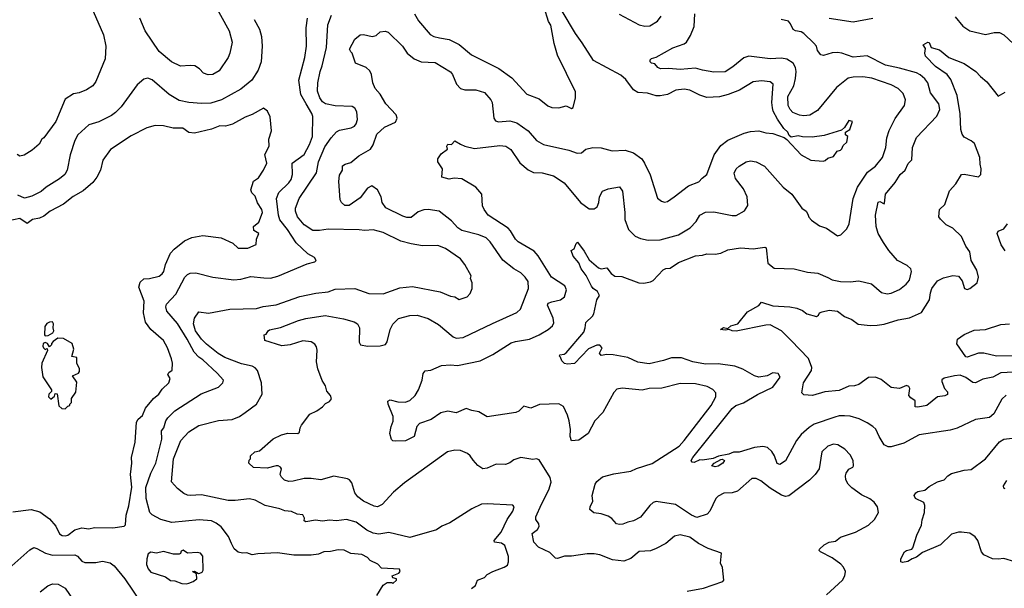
# Model space of a CAD drawing. Extents: x 1678431 to 1860718, y 384618 to 522882.
# Tile 247 of 256: x 1772763 to 1779759, y 481417 to 485453. Entities that reach past the tile are written whole.
import ezdxf

# ---------------------------------------------------------------- set-up
doc = ezdxf.new("R2010")
doc.units = 0

msp = doc.modelspace()

# ---------------------------------------------------------------- linework, layer by layer
at = {"layer": '0CON10XD'}
for points in [[(1774128.5, 485598.5), (1774251.1, 485375), (1774272.2, 485295), (1774257.1, 485215), (1774245, 485186.2), (1774179.3, 485090.7), (1774135, 485064.4), (1774102.4, 485062.4), (1774070, 485075), (1774041.2, 485105), (1774006.7, 485125), (1773975, 485128.9), (1773905, 485122.5), (1773841.2, 485155), (1773755, 485228.6), (1773654.5, 485375), (1773615.5, 485465)], [(1773284.2, 485515), (1773358, 485345), (1773374.2, 485265), (1773370, 485175), (1773304, 485015), (1773282, 484985), (1773238, 484955), (1773186.6, 484933.4), (1773145, 484926.4), (1773085, 484890), (1773018.6, 484731.4), (1772934.1, 484615.9), (1772920, 484605), (1772900.5, 484569.5), (1772852.3, 484527.7), (1772795, 484491.2), (1772765, 484484), (1772745, 484496)], [(1775974.4, 481415.6), (1776002.3, 481437.7), (1776016.2, 481475), (1776065, 481494.3), (1776085.7, 481514.3), (1776125, 481537.1), (1776205, 481565.8), (1776229.1, 481580.9), (1776237.1, 481605), (1776236.8, 481643.2), (1776210.3, 481720.3), (1776186.3, 481736.3), (1776136.7, 481745), (1776134.3, 481755), (1776183.1, 481815), (1776226.7, 481905), (1776267.8, 481965), (1776275.7, 481995), (1776266.8, 482006.8), (1776085, 482017.3), (1776045, 482013.5), (1775975, 481980), (1775818.6, 481881.4), (1775762, 481858), (1775725, 481832), (1775535, 481778), (1775385, 481812.9), (1775315, 481800), (1775275, 481808.2), (1775230.1, 481830.1), (1775155, 481886.2), (1775085, 481904.4), (1775015, 481895.8), (1774965, 481900.8), (1774915, 481893.8), (1774865, 481901.2), (1774795, 481887.5), (1774783.3, 481895), (1774787.5, 481915), (1774775, 481937.5), (1774735, 481943.8), (1774695, 481960.8), (1774647.3, 481967.3), (1774611.2, 481981.2), (1774506.7, 482005), (1774435, 482041.4), (1774395, 482052.2), (1774295, 482039.2), (1774245, 482040), (1774055, 482079.6), (1773975, 482074.6), (1773955, 482078.5), (1773928.9, 482088.9), (1773884.2, 482124.2), (1773841.5, 482171.5), (1773854.8, 482335.2), (1773906.9, 482465), (1773965, 482526.9), (1774037, 482573), (1774175, 482608.2), (1774272.5, 482615), (1774325, 482636.9), (1774365, 482665.6), (1774445, 482722.9), (1774486, 482795), (1774480, 482875), (1774452.4, 482962.4), (1774435, 482982.5), (1774415, 482993.3), (1774339.8, 483009.8), (1774220, 483055), (1774172.7, 483082.7), (1774089.7, 483149.7), (1774055, 483185.4), (1774013.2, 483245), (1773998.2, 483295), (1774004.3, 483335), (1774035, 483379.2), (1774105, 483370), (1774255, 483399.4), (1774445, 483403.5), (1774493, 483417), (1774585, 483429.1), (1774752.7, 483487.3), (1774866.9, 483513.1), (1774955, 483520.9), (1775005, 483540), (1775145.5, 483545.5), (1775245, 483510.5), (1775345, 483507.1), (1775465, 483550.6), (1775555, 483559.5), (1775751.7, 483521.7), (1775825, 483490.8), (1775855, 483486), (1775885, 483466.7), (1775943.6, 483486.4), (1775965, 483510), (1775977.5, 483545), (1775978.8, 483585), (1775966.7, 483615), (1775970, 483635), (1775926.1, 483716.1), (1775895, 483756.7), (1775788.7, 483828.7), (1775735, 483850.8), (1775625, 483847.5), (1775545, 483861.9), (1775470.9, 483880.9), (1775345, 483943.1), (1775275, 483961.4), (1775215, 483956.7), (1775175, 483962.5), (1774955, 483966.2), (1774893.4, 483956.6), (1774845, 483958), (1774785, 483996.8), (1774737.3, 484055), (1774723.9, 484095), (1774723.8, 484115), (1774748.1, 484185), (1774873.1, 484366.9), (1774886.9, 484445), (1774930.3, 484549.8), (1774975, 484615.7), (1775013.1, 484656.9), (1775035, 484669.4), (1775117.5, 484685), (1775142.1, 484697.9), (1775154.2, 484715), (1775162.9, 484745), (1775159.5, 484800.5), (1775145, 484826), (1775125, 484838), (1775005, 484841.4), (1774935, 484855.6), (1774915, 484870.6), (1774895, 484899.2), (1774879.2, 484945), (1774881.8, 485005), (1774897.2, 485085), (1774912.2, 485125), (1774942, 485255), (1774952.4, 485417.6), (1774977.8, 485485)], [(1777505, 481395.7), (1777622.4, 481417.6), (1777760, 481465), (1777767.5, 481475), (1777757.5, 481565), (1777742.5, 481595), (1777750, 481665), (1777655, 481700), (1777585.4, 481735.4), (1777525, 481779.5), (1777455, 481795.6), (1777415, 481787.5), (1777354.3, 481735.7), (1777285, 481698.1), (1777245, 481681.9), (1777165, 481677.8), (1777105, 481629.4), (1777055, 481610.4), (1776975, 481618.4), (1776885, 481653.8), (1776845, 481660.4), (1776795, 481662.1), (1776685, 481644.5), (1776634.1, 481644.1), (1776585, 481628), (1776571.4, 481631.4), (1776530.9, 481670.9), (1776449.5, 481709.5), (1776415.6, 481745), (1776404.3, 481805), (1776441.4, 481835), (1776454.2, 481855), (1776452, 481875), (1776430, 481905), (1776431.5, 481925), (1776470, 482015), (1776523.5, 482115), (1776539.3, 482170.7), (1776533, 482203), (1776455, 482328), (1776435, 482336), (1776408.3, 482331.7), (1776325, 482344.2), (1776275, 482328), (1776245, 482306.7), (1776215, 482296.7), (1776148.1, 482298.1), (1776085, 482268.7), (1776055, 482265.8), (1776019, 482289), (1775985.3, 482325.3), (1775965, 482357.8), (1775945, 482373.3), (1775895, 482396), (1775855, 482397.5), (1775802, 482385), (1775717.8, 482325), (1775497.1, 482165), (1775419.7, 482100.2), (1775339.4, 482010.6), (1775305, 481995.6), (1775280.6, 482000.6), (1775205.4, 482035.4), (1775165, 482065.6), (1775143.3, 482095), (1775122.9, 482165), (1775106.4, 482186.4), (1775093.1, 482193.1), (1774995, 482212.5), (1774903.6, 482186.4), (1774835, 482196.2), (1774785, 482195.4), (1774705, 482176.2), (1774675.4, 482175.4), (1774645, 482184.5), (1774623.1, 482205), (1774614.3, 482225), (1774623.3, 482265), (1774615, 482277.5), (1774600, 482285), (1774585, 482286.2), (1774521.2, 482268.8), (1774425, 482273.8), (1774391.2, 482305), (1774393.8, 482326.2), (1774402.5, 482335), (1774403, 482357), (1774433.3, 482385), (1774467.3, 482392.7), (1774563.1, 482476.9), (1774622.7, 482507.3), (1774667.3, 482517.3), (1774740, 482515), (1774751.2, 482525), (1774755.7, 482555), (1774765.6, 482575), (1774825, 482652), (1774875, 482676), (1774914.5, 482705.5), (1774935, 482729.2), (1774965, 482743.8), (1774977.5, 482762.5), (1774971.1, 482785), (1774946, 482816), (1774935.5, 482855), (1774912.7, 482892.7), (1774881.5, 482975), (1774872.5, 483025), (1774876.3, 483106.4), (1774872.1, 483132.1), (1774860.9, 483150.9), (1774835, 483165.7), (1774775, 483174.4), (1774685.3, 483144.7), (1774625, 483136.9), (1774503.8, 483175), (1774500, 483215), (1774515, 483220), (1774528, 483245), (1774538, 483252), (1774615, 483269.1), (1774745, 483317.1), (1774795, 483333.3), (1774932.4, 483352.4), (1775065, 483330.9), (1775139.1, 483309.1), (1775162.5, 483295), (1775177.1, 483265), (1775175.7, 483165), (1775184, 483145), (1775235, 483135.5), (1775325, 483138.1), (1775361.7, 483148.3), (1775374.4, 483165.6), (1775395.3, 483254.7), (1775415, 483291.9), (1775455, 483331.9), (1775535, 483353.5), (1775586.2, 483356.2), (1775665, 483331.9), (1775739.8, 483289.8), (1775842.1, 483202.1), (1775865, 483191.8), (1775915, 483197.5), (1776123.1, 483296.9), (1776295, 483374.3), (1776322.6, 483397.4), (1776379.1, 483545), (1776375.6, 483595), (1776355.8, 483625), (1776325, 483655.7), (1776275, 483684.4), (1776196.1, 483746.1), (1776105, 483876.9), (1776076.9, 483905), (1776025.2, 483925.2), (1775905, 483956.5), (1775876.8, 483976.8), (1775831.1, 484025), (1775743.8, 484093.8), (1775665, 484106.1), (1775635, 484104.5), (1775595, 484090.5), (1775545, 484050), (1775515, 484048.8), (1775485, 484058), (1775365, 484118.7), (1775338, 484155), (1775330.4, 484195), (1775305, 484246.7), (1775265, 484273.8), (1775233.4, 484256.6), (1775181.1, 484188.9), (1775105, 484134.4), (1775072.5, 484135), (1775050, 484155), (1775041.2, 484175), (1775030, 484305), (1775035, 484350), (1775057.5, 484385), (1775057.5, 484415), (1775075, 484428.8), (1775115, 484440.8), (1775172.6, 484487.4), (1775255, 484533.3), (1775275.5, 484565), (1775299.6, 484640.4), (1775355, 484691.1), (1775433.8, 484725), (1775444.2, 484755), (1775437.2, 484777.2), (1775365, 484855.7), (1775324.6, 484925), (1775289.2, 484965), (1775273.1, 485005), (1775263.5, 485065), (1775250.6, 485090.6), (1775225, 485113.1), (1775150, 485145), (1775125.7, 485215.7), (1775116.1, 485226.1), (1775106.7, 485245), (1775143.3, 485315), (1775182.5, 485345), (1775205, 485348.8), (1775266.8, 485333.2), (1775295, 485340.8), (1775325, 485368.1), (1775360.9, 485370.9), (1775381.2, 485365), (1775481.9, 485265), (1775515.3, 485215.3), (1775566.2, 485176.2), (1775615, 485153.2), (1775715, 485150.5), (1775825, 485083.1), (1775838.5, 485065), (1775866.5, 484995), (1775894.1, 484964.1), (1775925, 484955.6), (1776005, 484956.7), (1776065, 484935.7), (1776110.6, 484885), (1776120.5, 484865), (1776131.1, 484755), (1776144.5, 484734.5), (1776165, 484727.5), (1776245, 484735.5), (1776295, 484720.9), (1776375, 484665.6), (1776435, 484595.7), (1776485, 484567.5), (1776665, 484527.8), (1776725, 484505.7), (1776755, 484509.2), (1776786.4, 484533.6), (1776835, 484545.6), (1776895, 484544.3), (1776973.5, 484523.5), (1777065, 484526.9), (1777125, 484509.4), (1777182.9, 484465), (1777203.1, 484435), (1777242, 484352), (1777295, 484186.7), (1777324.2, 484164.2), (1777345, 484158), (1777365, 484162), (1777414.4, 484195.6), (1777515, 484274.2), (1777588.7, 484301.3), (1777611.3, 484328.7), (1777645, 484354), (1777698.5, 484495), (1777745, 484560), (1777795, 484598.5), (1777911.1, 484648.9), (1777955, 484660.5), (1778015, 484664), (1778065, 484649.2), (1778115, 484644.4), (1778196.1, 484616.1), (1778213.9, 484603.9), (1778315, 484493.8), (1778385, 484456.7), (1778471.7, 484448.3), (1778487, 484453), (1778505, 484470), (1778545, 484482.5), (1778570.7, 484519.3), (1778595, 484527.5), (1778605, 484537.5), (1778615, 484560), (1778640, 484585), (1778647.5, 484625), (1778630, 484635), (1778630, 484655), (1778662.5, 484675), (1778680, 484730), (1778655, 484737.5), (1778623, 484687), (1778601.7, 484668.3), (1778478.5, 484631.5), (1778395, 484620), (1778325, 484621.4), (1778295, 484628.6), (1778245, 484620), (1778231.2, 484631.2), (1778221.2, 484655), (1778192, 484682), (1778147.6, 484747.6), (1778117.2, 484805), (1778111.3, 484828.7), (1778106.6, 484865), (1778116.2, 484996.2), (1778095, 485011.9), (1778035, 485019.1), (1777975, 485011.5), (1777876.9, 484953.1), (1777797.9, 484922.1), (1777735, 484906.2), (1777645, 484901.8), (1777596.9, 484916.9), (1777525, 484952.5), (1777485, 484960.4), (1777425, 484953.8), (1777365, 484923.3), (1777315, 484914.1), (1777285, 484913.5), (1777225, 484930.8), (1777155, 484937.1), (1777125, 484955.5), (1777069.2, 485029.2), (1777035, 485060.4), (1776841.2, 485165), (1776759.4, 485289.4), (1776711.8, 485355), (1776617.5, 485515)], [(1776674.5, 482494.5), (1776677.1, 482545), (1776668.5, 482605), (1776655.5, 482645), (1776627.2, 482707.2), (1776595, 482727.1), (1776457.5, 482722.5), (1776394.5, 482694.5), (1776345, 482710), (1776308.8, 482675), (1776287.5, 482665), (1776085.5, 482634.5), (1776025, 482668.6), (1775975, 482678.6), (1775935, 482694.2), (1775865, 482663.5), (1775805.6, 482674.4), (1775755, 482661.4), (1775686, 482614), (1775603.4, 482586.6), (1775585.8, 482565), (1775565, 482493.3), (1775505, 482463.3), (1775435, 482461.2), (1775414, 482464), (1775403.9, 482473.9), (1775393.8, 482515), (1775402.9, 482565), (1775417.1, 482602.9), (1775415.7, 482635.7), (1775381.2, 482725), (1775380, 482745), (1775395, 482753.8), (1775450, 482740), (1775502.7, 482737.3), (1775535, 482750.8), (1775574.2, 482785), (1775595.8, 482825), (1775622.5, 482895), (1775629.5, 482940.5), (1775645, 482960), (1775685, 482966.2), (1775760.7, 482999.3), (1775825, 483003.5), (1775875, 482999.5), (1776035, 483032.5), (1776123.8, 483076.2), (1776255, 483158.2), (1776285, 483169.1), (1776385, 483186.5), (1776455, 483215.6), (1776517.5, 483255), (1776549.8, 483280.2), (1776559.5, 483300.5), (1776553.5, 483335), (1776514.2, 483425.8), (1776519.2, 483440.8), (1776545, 483449.4), (1776605, 483464.3), (1776634, 483485), (1776649.4, 483535), (1776637.5, 483565), (1776541.9, 483625), (1776446.4, 483776.4), (1776419.5, 483809.5), (1776305, 483876), (1776285.8, 483895), (1776251.4, 483955), (1776233.9, 483973.9), (1776092, 484065), (1776063.8, 484105), (1776052.7, 484132.7), (1776045.7, 484215), (1776004.7, 484264.7), (1775905, 484323.8), (1775850.6, 484329.4), (1775815, 484321.2), (1775762.5, 484335), (1775767.5, 484395), (1775733.8, 484445), (1775733.3, 484465), (1775758.3, 484501.7), (1775802.5, 484535), (1775797.5, 484555), (1775805, 484570), (1775831.7, 484568.3), (1775855, 484592.5), (1775895, 484570), (1775925, 484555.8), (1775995, 484540), (1776175, 484560.6), (1776216.4, 484556.4), (1776252.6, 484532.6), (1776317.2, 484437.2), (1776375, 484388.1), (1776415, 484368.9), (1776475, 484365.5), (1776555, 484345.6), (1776632.5, 484295), (1776746.8, 484156.8), (1776810.3, 484110.3), (1776845, 484110.8), (1776865.7, 484125), (1776879.2, 484155), (1776883, 484197), (1776904.2, 484235.8), (1776945, 484253.8), (1777025, 484267.5), (1777045.5, 484235.5), (1777063.1, 484085), (1777063.3, 484035), (1777090, 483965), (1777135.6, 483915.6), (1777175, 483899.4), (1777227.6, 483887.6), (1777315, 483890.9), (1777443.9, 483926.1), (1777527.5, 483975), (1777569.8, 484020.2), (1777595.8, 484065), (1777635, 484087.8), (1777695, 484089.5), (1777825, 484064.4), (1777855, 484064.3), (1777914.3, 484095.7), (1777938, 484135), (1777931.9, 484195), (1777905, 484252), (1777849.5, 484325), (1777839.5, 484365), (1777852.9, 484395), (1777875, 484414.3), (1777925, 484444.5), (1777955, 484452.2), (1777995, 484444.4), (1778055, 484414.2), (1778187.5, 484265), (1778248.6, 484215), (1778320, 484115), (1778350.6, 484095), (1778362.2, 484072.2), (1778371.2, 484051.2), (1778390, 484030), (1778445, 483990), (1778495, 483972.5), (1778575, 483919.2), (1778598.8, 483925), (1778641.4, 483968.6), (1778656.7, 484005), (1778686.4, 484185), (1778715.3, 484264.7), (1778787.9, 484372.1), (1778845, 484414.5), (1778894.1, 484475.9), (1778918, 484545), (1778925.4, 484615), (1778942.3, 484667.7), (1778985, 484752.5), (1779050.9, 484845), (1779058.2, 484885), (1779040.4, 484930.4), (1779004.2, 484965), (1778955, 484991.5), (1778818, 485038), (1778755, 485048.2), (1778685, 485046.4), (1778650.9, 485039.1), (1778567.8, 484972.2), (1778431.3, 484808.7), (1778377.5, 484775), (1778335, 484770), (1778305, 484774.7), (1778257.5, 484795), (1778238.4, 484815), (1778222.4, 484845), (1778222.2, 484907.8), (1778264, 484985), (1778276.1, 485035), (1778280, 485085), (1778275.4, 485115), (1778260, 485145), (1778215, 485174.4), (1778175, 485180.9), (1778095, 485174.7), (1777945, 485194.5), (1777907.6, 485182.4), (1777831.5, 485118.5), (1777775, 485082.5), (1777695, 485080.8), (1777614.4, 485094.4), (1777565, 485110), (1777455, 485101.1), (1777375, 485108.1), (1777315.8, 485105.8), (1777296.7, 485115), (1777275, 485140), (1777253.3, 485145), (1777242, 485155), (1777242, 485168), (1777251.7, 485178.3), (1777285, 485187.5), (1777405, 485252.9), (1777485, 485281.1), (1777501.9, 485295), (1777529.8, 485340.2), (1777555.4, 485404.6), (1777559.5, 485495)], [(1775568.6, 485495), (1775597.1, 485445), (1775679.4, 485349.4), (1775705, 485333.1), (1775745.4, 485325.4), (1775815, 485312.5), (1775886.9, 485276.9), (1775973.8, 485205), (1776166.7, 485106.7), (1776260.2, 485040.2), (1776366.2, 484925), (1776455, 484892), (1776515, 484842), (1776545, 484830), (1776595, 484827.5), (1776645, 484842.5), (1776685, 484823.3), (1776695, 484830), (1776711.7, 484898.3), (1776711.7, 484941.7), (1776585, 485202.5), (1776560, 485285), (1776536, 485414), (1776520.4, 485440.4), (1776490.7, 485540.7)], [(1777022.2, 485492.2), (1777165, 485417.1), (1777205, 485407.5), (1777239.7, 485410.3), (1777295, 485443.8), (1777321.7, 485478.3)], [(1774428.5, 485455), (1774467, 485387), (1774480, 485335), (1774486.7, 485265), (1774478.8, 485155), (1774457.5, 485095), (1774412.7, 485025), (1774335, 484960.8), (1774196.1, 484883.9), (1774122, 484862), (1774055, 484859.1), (1773965, 484866.1), (1773895, 484880.5), (1773825, 484923.6), (1773705, 485025.5), (1773672.5, 485037.5), (1773645, 485030.8), (1773598.7, 484991.3), (1773485, 484835.7), (1773442.9, 484795), (1773415, 484773.6), (1773325, 484729.5), (1773255, 484706.5), (1773175.6, 484635), (1773153.8, 484595), (1773120.8, 484495), (1773100, 484385), (1773083.8, 484355), (1773045, 484322.7), (1772951.4, 484265), (1772916.2, 484233.8), (1772848.3, 484201.7), (1772796.5, 484186.5), (1772748.7, 484208.7)], [(1774797.5, 484855), (1774761.8, 484921.8), (1774746.2, 485025), (1774789.3, 485185), (1774800.9, 485265), (1774799.5, 485395), (1774806.9, 485465)], [(1779772.9, 482787.1), (1779741.7, 482758.3), (1779683.9, 482656.1), (1779655, 482628.1), (1779554.6, 482615.4), (1779425, 482553.3), (1779375, 482538.9), (1779155, 482505.8), (1779045, 482447.1), (1778955, 482420), (1778935, 482420), (1778905, 482435.8), (1778869.2, 482495), (1778847.6, 482547.6), (1778825, 482566), (1778785, 482592.5), (1778728.7, 482618.7), (1778665, 482638.1), (1778625, 482641.1), (1778585, 482640.4), (1778555, 482632.3), (1778409.1, 482580.9), (1778372.2, 482557.7), (1778315, 482508.1), (1778282.9, 482467.1), (1778205, 482320.8), (1778165, 482296), (1778145, 482303.3), (1778127, 482357), (1778108, 482388), (1778076.2, 482416.2), (1778043.3, 482423.3), (1777983.8, 482416.2), (1777875, 482383.5), (1777835, 482383.8), (1777802, 482368), (1777727.5, 482355), (1777690.9, 482339.1), (1777615, 482325.5), (1777595, 482327.8), (1777555, 482309.3), (1777542.4, 482312.4), (1777535.4, 482325), (1777545, 482344.5), (1777759.2, 482610.8), (1777826.6, 482693.4), (1777851.4, 482715), (1777905, 482734.5), (1778005, 482793.1), (1778115, 482845.6), (1778165.7, 482915), (1778152.7, 482942.7), (1778115, 482945.4), (1778074.7, 482925.3), (1778015, 482916.2), (1777985, 482924.6), (1777902, 482972), (1777845, 482994.5), (1777725, 483010.5), (1777635, 483007.8), (1777545.8, 483024.2), (1777465, 483053.3), (1777395, 483052.9), (1777337, 483033), (1777235, 483010.9), (1777155, 483023.1), (1777085, 483055.8), (1776980, 483075), (1776935, 483077.5), (1776895, 483070), (1776883.9, 483086.1), (1776902.5, 483125), (1776885, 483143.3), (1776865, 483143.3), (1776805, 483115.8), (1776705, 483012), (1776655, 483008.8), (1776635, 483013.8), (1776615, 483032.5), (1776606.7, 483056.7), (1776597.5, 483065), (1776600, 483075), (1776631.7, 483078.3), (1776645, 483087.5), (1776771.1, 483235), (1776781.4, 483265), (1776785.5, 483304.5), (1776832.4, 483347.6), (1776843.8, 483366.2), (1776864.3, 483465.7), (1776881.8, 483495), (1776867.8, 483525), (1776837.8, 483545), (1776825, 483561.9), (1776788, 483638), (1776752.7, 483685), (1776736.9, 483726.9), (1776696.7, 483775), (1776682.5, 483815), (1776703, 483827), (1776716.7, 483865), (1776727.5, 483875), (1776775, 483810.8), (1776809.5, 483749.5), (1776875, 483692.5), (1776895.6, 483684.4), (1776935, 483691.2), (1776965, 483651.2), (1776992.7, 483632.7), (1777041.2, 483631.2), (1777162.5, 483585), (1777196.8, 483583.2), (1777245, 483591.4), (1777265, 483601.2), (1777335, 483678.8), (1777355, 483687.5), (1777385, 483688.8), (1777445, 483728.9), (1777565.9, 483775.9), (1777615, 483781.4), (1777645, 483792), (1777705, 483789.2), (1777745, 483795.8), (1777795, 483820), (1777885, 483834.4), (1777975, 483827.5), (1778058.3, 483838.3), (1778067.5, 483835), (1778080, 483725), (1778125, 483690), (1778265, 483685.7), (1778362, 483662), (1778435, 483653.3), (1778505, 483623.1), (1778535, 483606.9), (1778595.6, 483595.6), (1778663.2, 483593.2), (1778725, 483599.4), (1778815, 483579.4), (1778887.9, 483517.9), (1778926.8, 483506.8), (1778955, 483511.2), (1779015, 483538.8), (1779061.1, 483575), (1779086.4, 483605), (1779099.4, 483665), (1779095.8, 483685), (1779068.7, 483708.7), (1779000, 483745), (1778940, 483815), (1778901.3, 483871.3), (1778864.2, 483935), (1778848.1, 483985), (1778843.5, 484065), (1778862, 484158), (1778875, 484162.9), (1778905, 484146.7), (1778908.8, 484151.2), (1778915.4, 484214.6), (1778985, 484297.5), (1779020, 484355), (1779054.4, 484385), (1779076.7, 484433.3), (1779101.2, 484458.8), (1779106.2, 484545), (1779135, 484616.7), (1779280.9, 484769.1), (1779302.2, 484815), (1779294.4, 484855), (1779235, 484934.2), (1779216, 485005), (1779195, 485034.5), (1779162, 485062), (1779135.3, 485075.3), (1779015, 485109.7), (1778915, 485129.6), (1778785, 485195.9), (1778685, 485187.8), (1778605, 485216.2), (1778575, 485220.9), (1778535, 485218.9), (1778475, 485199.2), (1778455, 485204), (1778431.4, 485235), (1778424, 485265), (1778405, 485286), (1778335, 485356.2), (1778316.8, 485366.8), (1778274.5, 485374.5), (1778258.8, 485385), (1778240, 485425), (1778225, 485442.5), (1778174.1, 485454.1)], [(1778515, 485464.4), (1778685, 485437.3), (1778824.2, 485464.2)], [(1779410.6, 485475), (1779465, 485408.6), (1779515, 485375.5), (1779625, 485349.2), (1779686.4, 485363.6), (1779725, 485361.5), (1779757, 485347), (1779825, 485282)], [(1779825, 482952.3), (1779734.1, 482945.9), (1779678.8, 482915), (1779607.9, 482902.1), (1779555, 482874.3), (1779535, 482876.9), (1779485, 482912.9), (1779445, 482929.4), (1779405, 482926.2), (1779331.1, 482908.9), (1779315, 482897.5), (1779316, 482886), (1779334.4, 482834.4), (1779355, 482812.5), (1779355, 482793.3), (1779336.1, 482783.9), (1779283.8, 482775), (1779208, 482715), (1779145, 482702.7), (1779126, 482706), (1779125, 482747.5), (1779095, 482768), (1779082, 482785), (1779087.5, 482835), (1779080, 482850), (1779065, 482856.7), (1779014.1, 482835.9), (1778955, 482843.1), (1778885, 482900), (1778845, 482915.3), (1778795, 482912.1), (1778725, 482862.7), (1778695, 482853.2), (1778655, 482851.6), (1778585, 482821.9), (1778485, 482812.5), (1778396.4, 482786.4), (1778335, 482790), (1778320, 482805), (1778333.1, 482875), (1778388.2, 482961.8), (1778391.3, 482985), (1778367.6, 483047.6), (1778245, 483176.1), (1778176, 483245), (1778095, 483286.9), (1778065, 483285.8), (1777855, 483242), (1777826.1, 483243.9), (1777805, 483253.3), (1777775, 483248.8), (1777743.3, 483255), (1777765, 483268.8), (1777795, 483260), (1777815, 483280), (1777865, 483294), (1777935, 483380), (1778015, 483423.8), (1778035, 483448), (1778115, 483421.9), (1778234.6, 483414.6), (1778285, 483405.6), (1778325, 483388.6), (1778355, 483364.3), (1778425, 483347.5), (1778440, 483355), (1778447, 483373), (1778465, 483380), (1778515, 483390.8), (1778574.2, 483384.2), (1778625, 483346.2), (1778675, 483324), (1778721.7, 483291.7), (1778807.3, 483282.7), (1778855, 483284), (1778905, 483292), (1779005, 483323.5), (1779085, 483336.5), (1779171.2, 483375), (1779228, 483465), (1779234.3, 483515), (1779245.5, 483544.5), (1779285, 483598.8), (1779328.3, 483621.7), (1779393.2, 483636.8), (1779432.7, 483632.7), (1779459.1, 483599.1), (1779475.9, 483545.9), (1779495, 483538), (1779515, 483544.2), (1779566, 483585), (1779575.6, 483625), (1779564.5, 483674.5), (1779525, 483743.3), (1779513.8, 483805), (1779486.2, 483845), (1779456.2, 483915), (1779394.3, 483974.3), (1779347, 483997), (1779305, 484036.7), (1779293.8, 484055), (1779300, 484105), (1779337.6, 484142.4), (1779370.9, 484239.1), (1779415, 484288), (1779455, 484353.3), (1779475, 484356.7), (1779575, 484337.5), (1779592.5, 484355), (1779595.8, 484394.2), (1779586.8, 484426.8), (1779584.5, 484475), (1779548.2, 484575), (1779525, 484594.5), (1779475, 484620), (1779459.9, 484639.9), (1779451.4, 484675), (1779446.3, 484785), (1779425.4, 484914.6), (1779378.8, 485028.8), (1779352.2, 485065), (1779270.2, 485120.2), (1779199.5, 485195), (1779193.5, 485215), (1779198.8, 485248.8), (1779182.5, 485275), (1779215, 485293.3), (1779225, 485292.5), (1779240, 485255), (1779298.8, 485238.8), (1779365.4, 485185.4), (1779475, 485142.2), (1779556.2, 485085), (1779589.2, 485049.2), (1779635, 485013.3), (1779715, 484910), (1779765, 484940)], [(1775300, 481365), (1775345, 481440), (1775375, 481457.5), (1775407.5, 481457.5), (1775415, 481450), (1775440, 481475), (1775440, 481485), (1775415, 481490), (1775410, 481505), (1775457.5, 481525), (1775466.7, 481535), (1775462.5, 481552.5), (1775335, 481558.8), (1775307.9, 481587.9), (1775253, 481613), (1775233.3, 481635), (1775195, 481657.5), (1775115, 481664.4), (1775068.5, 481688.5), (1775025, 481690), (1774972.1, 481677.9), (1774925, 481675.3), (1774885, 481659.3), (1774835, 481651.8), (1774711.3, 481651.3), (1774595, 481669.1), (1774455, 481662), (1774415, 481654), (1774377.7, 481667.7), (1774345, 481665.8), (1774315, 481674.3), (1774288, 481698), (1774267.5, 481735), (1774246.9, 481785), (1774195, 481852.9), (1774159.2, 481879.2), (1774125, 481894.5), (1774038.3, 481901.7), (1773845, 481883.6), (1773766, 481906), (1773705, 481938.9), (1773688.5, 481955), (1773661.8, 482055), (1773658.3, 482131.7), (1773695.4, 482235), (1773730, 482305), (1773774, 482476), (1773769.6, 482535), (1773786.2, 482555), (1773800.9, 482605), (1773815, 482626.9), (1773865, 482677.1), (1774053, 482797), (1774176.2, 482845), (1774206, 482875), (1774210, 482895), (1774165.2, 482945.2), (1774065, 483037.9), (1774035, 483057.9), (1774002.7, 483092.7), (1773953.8, 483185), (1773885, 483295.5), (1773809.1, 483385), (1773801.5, 483415), (1773805.6, 483435), (1773871.9, 483505), (1773935.6, 483625), (1773955, 483644.3), (1773975, 483653.1), (1774015, 483655.6), (1774134.5, 483624.5), (1774285, 483605.6), (1774335, 483611.5), (1774405, 483630.5), (1774498.2, 483621.8), (1774545, 483618.5), (1774597.3, 483632.7), (1774805, 483720), (1774860, 483735), (1774870, 483745), (1774857.5, 483765), (1774810.6, 483790.6), (1774728.5, 483868.5), (1774665, 483964.4), (1774611.5, 484031.5), (1774600.8, 484065), (1774587.1, 484185), (1774603.4, 484226.6), (1774675.2, 484294.8), (1774691.8, 484318.2), (1774701, 484355), (1774698.5, 484435), (1774783.5, 484496.5), (1774821.7, 484568.3), (1774843.5, 484625), (1774845.7, 484765.7), (1774838.3, 484788.3), (1774797.5, 484855)], [(1772715, 481960), (1772845, 481977.3), (1772905, 481959.4), (1772975, 481910), (1773018.6, 481858.6), (1773045, 481804.5), (1773065, 481792.5), (1773085, 481789.1), (1773105, 481794.6), (1773155, 481832.2), (1773205, 481845.6), (1773255, 481838.1), (1773295, 481849.5), (1773425, 481845.5), (1773505, 481856.7), (1773515, 481867.5), (1773520, 481935), (1773538, 482002), (1773559.6, 482135), (1773550.8, 482225), (1773560, 482305), (1773557.5, 482345), (1773582.5, 482455), (1773591.8, 482595), (1773605, 482618.6), (1773635.9, 482644.1), (1773657.8, 482695), (1773712.9, 482765), (1773751.2, 482795), (1773775, 482831.2), (1773823.8, 482875), (1773833.3, 482905), (1773816.7, 482935), (1773822.3, 482947.7), (1773847.5, 482965), (1773848.8, 483015), (1773842.5, 483045), (1773814.2, 483124.2), (1773784, 483175), (1773693.8, 483253.8), (1773656.5, 483305), (1773643.4, 483373.4), (1773647.1, 483455), (1773610, 483555), (1773619.3, 483590.7), (1773645, 483614.2), (1773685, 483616.7), (1773755, 483633.5), (1773775, 483648.2), (1773787.3, 483665), (1773799.6, 483715), (1773833.8, 483795), (1773861.2, 483825), (1773935, 483884.6), (1773985, 483908.2), (1774065, 483922.2), (1774195, 483904.4), (1774277.1, 483867.1), (1774315, 483831.4), (1774385, 483832), (1774442.5, 483857.5), (1774446.2, 483895), (1774463.3, 483935), (1774427.7, 483957.7), (1774423.3, 483985), (1774462.5, 484015), (1774487.5, 484085), (1774482.5, 484105), (1774452.4, 484152.4), (1774435, 484200.8), (1774411.4, 484225), (1774404.5, 484245), (1774423.5, 484306.5), (1774459.5, 484330.5), (1774495, 484385.6), (1774518.8, 484435), (1774504.1, 484495.9), (1774536.2, 484555), (1774533.8, 484605), (1774553.3, 484665), (1774542.5, 484765), (1774523, 484803), (1774495, 484826.2), (1774415, 484780), (1774365, 484762), (1774275, 484712.2), (1774225, 484698.6), (1774185, 484700.6), (1774125, 484676.9), (1774005, 484648.9), (1773965, 484653.1), (1773922.7, 484682.7), (1773854.3, 484684.3), (1773785, 484700.8), (1773725, 484702.5), (1773667.5, 484685), (1773555, 484630), (1773409.1, 484530.9), (1773353.6, 484456.4), (1773337.5, 484385), (1773311.9, 484335), (1773282.2, 484297.8), (1773215, 484239.4), (1773142.4, 484197.6), (1773075.2, 484144.8), (1772980, 484095), (1772935, 484059.4), (1772904.5, 484045.5), (1772854.6, 484035.4), (1772815, 484005.8), (1772765, 484043.1), (1772675, 484024)], [(1779765, 483812.7), (1779736.4, 483855), (1779708.6, 483935), (1779715, 483951.2), (1779755, 483968.8), (1779781.9, 484005)], [(1772945, 483210), (1772965, 483212.5), (1772999.3, 483230.7), (1773006.4, 483243.6), (1773000, 483265), (1773002.5, 483295), (1772995, 483307.5), (1772975, 483306.7), (1772955, 483296.7), (1772942.5, 483275), (1772940, 483215), (1772945, 483210)], [(1779855, 483066.9), (1779705, 483064.7), (1779615, 483085.3), (1779575, 483086.8), (1779495, 483057.7), (1779485, 483059.6), (1779421.7, 483151.7), (1779427.8, 483185), (1779475, 483219.5), (1779545, 483248.9), (1779625, 483254.6), (1779735, 483290), (1779795.7, 483294.3)], [(1773085, 482690), (1773105, 482710), (1773120, 482715), (1773120, 482725), (1773130, 482735), (1773130, 482765), (1773161.7, 482808.3), (1773169.3, 482879.3), (1773137.5, 482925), (1773180, 482945), (1773187.5, 482955), (1773187.5, 482975), (1773168.8, 483015), (1773170, 483055), (1773133, 483063), (1773146.7, 483115), (1773136.7, 483155), (1773075, 483190), (1773035, 483192.5), (1773000.7, 483169.3), (1772990, 483155), (1772990, 483145), (1772975, 483130), (1772960, 483155), (1772945, 483162.5), (1772930, 483155), (1772927.5, 483135), (1772933, 483123), (1772945, 483112.5), (1772958.3, 483118.3), (1772960, 483105), (1772920, 483015), (1772917.5, 482985), (1772928.3, 482918.3), (1772990, 482825), (1772990, 482815), (1772970, 482795), (1772966.7, 482775), (1772985, 482760), (1773009.3, 482780.7), (1773015, 482800), (1773028.3, 482798.3), (1773041.7, 482711.7), (1773063, 482693), (1773085, 482690)], [(1778495, 481370), (1778610.6, 481475), (1778625.8, 481505), (1778630, 481535), (1778616.6, 481566.6), (1778598.3, 481588.3), (1778535, 481632.9), (1778452.5, 481675), (1778443.3, 481685), (1778446.7, 481695), (1778480, 481725), (1778515, 481744.2), (1778558.8, 481751.2), (1778595, 481780), (1778702.5, 481815), (1778793.3, 481865), (1778836, 481905), (1778865.6, 481955), (1778858.6, 481995), (1778835, 482029.2), (1778805, 482050.8), (1778745, 482079.2), (1778675, 482130.8), (1778650, 482155), (1778633.8, 482186.2), (1778631.2, 482215), (1778636.4, 482233.6), (1778655, 482262.5), (1778683, 482277), (1778687.5, 482285), (1778685.8, 482325), (1778665, 482363.8), (1778625.8, 482405), (1778576.2, 482436.2), (1778545, 482438.9), (1778504.3, 482425), (1778462.5, 482385), (1778444.1, 482265.9), (1778415, 482224.2), (1778374, 482185), (1778227.8, 482072.2), (1778205, 482068.8), (1778175, 482078.9), (1778095, 482126.7), (1778028.5, 482178.5), (1777995, 482195.5), (1777965, 482196.9), (1777864, 482106), (1777825, 482095.4), (1777766.9, 482093.1), (1777725, 482070), (1777710, 482055), (1777666.3, 481963.6), (1777647.8, 481942.2), (1777575, 481918.5), (1777536.4, 481935), (1777422.2, 482012.2), (1777285, 482033.1), (1777264.6, 482025.4), (1777240.8, 482005), (1777175, 481922), (1777125, 481895.8), (1777085, 481887.1), (1777049.1, 481870.9), (1777025, 481868.7), (1777003.1, 481875), (1776971.7, 481911.7), (1776945, 481928.5), (1776895, 481945.5), (1776843, 481953), (1776813.8, 481975), (1776815.7, 481995), (1776836.7, 482035), (1776830, 482075), (1776852.5, 482155), (1776864, 482175), (1776905, 482209.2), (1776985, 482230), (1777105, 482248.5), (1777145, 482267.5), (1777257.3, 482302.7), (1777415, 482403.3), (1777449.2, 482425), (1777485, 482465.8), (1777677.5, 482715), (1777710, 482775), (1777710.6, 482805), (1777689.1, 482829.1), (1777648.8, 482848.8), (1777565, 482869.1), (1777455, 482870), (1777325, 482837.3), (1777235.5, 482835.5), (1777185, 482823.8), (1777045, 482837.3), (1777005, 482830.8), (1776983.6, 482806.4), (1776906.9, 482665), (1776850.6, 482605), (1776802.5, 482515), (1776735, 482467.5), (1776685, 482463.3), (1776674.5, 482494.5)], [(1779835, 481604.4), (1779755, 481627.8), (1779715, 481623.1), (1779675, 481626.7), (1779615, 481653.3), (1779598, 481675), (1779570.9, 481755), (1779553, 481783), (1779515, 481808), (1779455, 481816.2), (1779433.9, 481816.1), (1779385, 481801.2), (1779305, 481725.8), (1779178.7, 481671.3), (1779135, 481638.1), (1779105, 481626.9), (1779075, 481605.8), (1779035, 481598.8), (1779025, 481603.8), (1779023, 481627), (1779050, 481675), (1779065, 481685.8), (1779102.5, 481695), (1779108.8, 481705), (1779137.1, 481795), (1779170.8, 481865), (1779175, 481902.5), (1779191.5, 481955), (1779194.4, 482004.4), (1779187.5, 482025), (1779128.8, 482055), (1779118.8, 482075), (1779130, 482095), (1779143.8, 482105), (1779195, 482112.9), (1779225, 482139.2), (1779285, 482171.5), (1779332.1, 482187.9), (1779357.8, 482215), (1779385, 482231.2), (1779475, 482254.2), (1779525, 482259.1), (1779624.7, 482335.3), (1779725, 482457.5), (1779755, 482475.7), (1779815, 482481.9)], [(1777705, 482278.8), (1777680, 482285), (1777698.8, 482305), (1777745, 482331.2), (1777755, 482333.8), (1777770, 482325), (1777758.8, 482305), (1777725, 482283.8), (1777705, 482278.8)], [(1779765, 482122.9), (1779755, 482126.7), (1779754.4, 482145), (1779778.5, 482181.5)], [(1772706, 481575), (1772835, 481690), (1772864.3, 481705.7), (1772885, 481700), (1772946.2, 481665), (1772995, 481651.8), (1773154.1, 481654.1), (1773174.1, 481644.1), (1773205, 481609.2), (1773225, 481599.2), (1773305, 481600), (1773351.3, 481608.7), (1773405, 481597.5), (1773435, 481577.1), (1773508.9, 481485), (1773624.3, 481315)], [(1773945, 481448), (1773965, 481452.9), (1773996.7, 481465), (1774022.5, 481485), (1774018.3, 481518.3), (1773990, 481535), (1774005, 481537.5), (1774032.5, 481522.5), (1774043, 481523), (1774059.3, 481530.7), (1774067.5, 481545), (1774063.3, 481645), (1774047.5, 481665), (1774025, 481672), (1773955, 481666), (1773925, 481688), (1773910.5, 481679.5), (1773905.8, 481664.2), (1773895, 481658.8), (1773855, 481658.6), (1773785, 481676.9), (1773735, 481665.7), (1773695, 481672.9), (1773675, 481662), (1773666, 481625), (1773664.7, 481585), (1773675, 481555.8), (1773695, 481530.8), (1773797.9, 481497.9), (1773835, 481471.2), (1773865, 481468.8), (1773915, 481451.2), (1773945, 481448)], [(1772907.3, 481392.7), (1772962.5, 481435), (1772995, 481447.8), (1773035.4, 481445.4), (1773085, 481418.6), (1773142.9, 481335)]]:
    msp.add_lwpolyline(points, dxfattribs=at)

doc.saveas('drawing.dxf')
